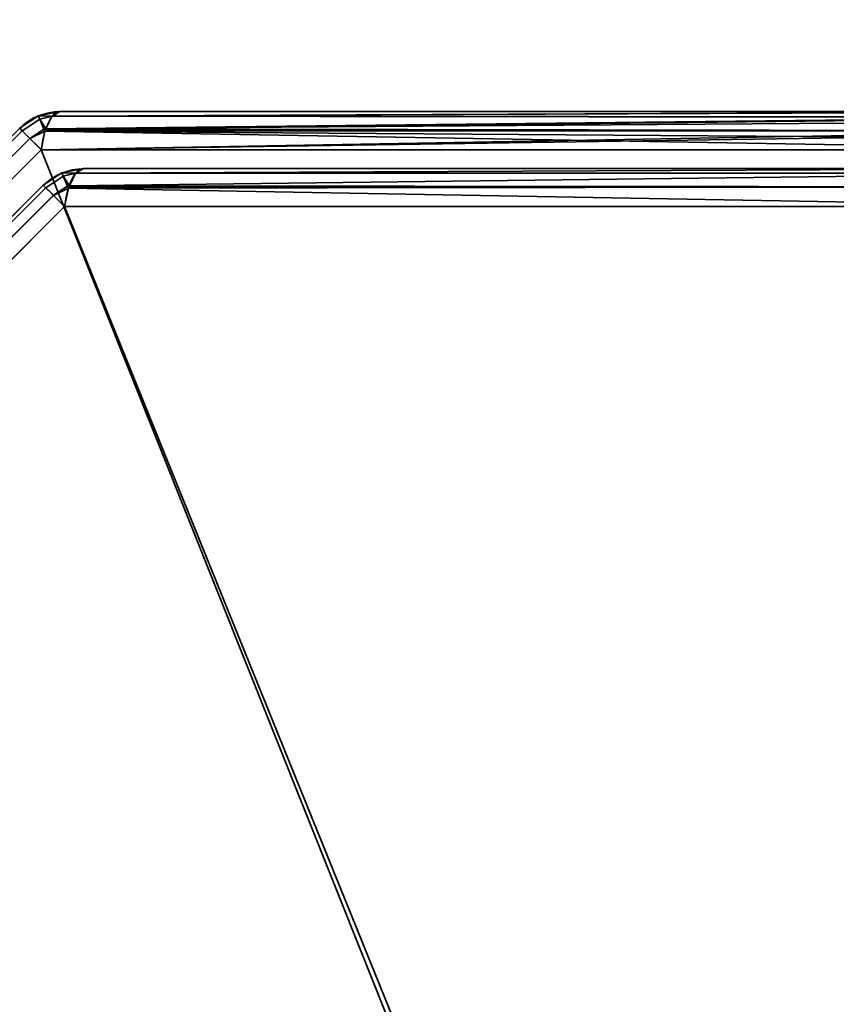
# Model space of a CAD drawing. Header units: millimetres. Extents: x -493 to 6693, y -115 to 145.
# Tile 30 of 256: x -329 to -319, y -9 to 3. Entities that reach past the tile are written whole.
import ezdxf

# ---------------------------------------------------------------- set-up
doc = ezdxf.new("R2010")
doc.units = ezdxf.units.MM
doc.layers.add('151', color=7, linetype='Continuous', true_color=0xffffff)

# ---------------------------------------------------------------- blocks, each defined once
blk = doc.blocks.new('UG_SURFACE_001')
at = {"layer": '151', "color": 252, "linetype": 'Continuous', "lineweight": 35}
for points in [[(492.5, -15, 2200.25), (492.5, 135, 2200.25), (-492.5, 135, 2200.25), (-492.5, -15, 2200.25)], [(-342.5, -15, 2050.25), (-342.5, 135, 2050.25), (342.5, 135, 2050.25), (342.5, -15, 2050.25)]]:
    blk.add_3dface(points, dxfattribs=at)
blk = doc.blocks.new('UG_SURFACE_082')
at = {"layer": '151', "color": 252, "linetype": 'Continuous', "lineweight": 35}
for points in [[(-329.168, 1.587, 1157.739), (-329.395, 1.436, 1157.739), (-329.363, 1.404, 1157.986), (-329.149, 1.546, 1157.987)], [(-329.168, 1.587, 1157.739), (-329.168, 1.587, 1010.761), (-329.395, 1.436, 1010.761), (-329.395, 1.436, 1157.739)], [(-329.363, 1.404, 1010.514), (-329.395, 1.436, 1010.761), (-329.168, 1.587, 1010.761), (-329.149, 1.546, 1010.513)], [(-329.149, 1.546, 1157.987), (-329.166, 1.588, 1157.739), (-329.168, 1.587, 1157.739)], [(-329.166, 1.588, 1010.761), (-329.168, 1.587, 1010.761), (-329.168, 1.587, 1157.739), (-329.166, 1.588, 1157.739)], [(-329.168, 1.587, 1010.761), (-329.166, 1.588, 1010.761), (-329.149, 1.546, 1010.513)], [(-328.993, 1.586, 1157.987), (-328.9, 1.641, 1157.739), (-329.166, 1.588, 1157.739)], [(-329.166, 1.588, 1157.739), (-328.9, 1.641, 1157.739), (-328.9, 1.641, 1010.761), (-329.166, 1.588, 1010.761)], [(-329.166, 1.588, 1010.761), (-328.9, 1.641, 1010.761), (-328.993, 1.586, 1010.513)], [(-329.166, 1.588, 1157.739), (-329.149, 1.546, 1157.987), (-328.993, 1.586, 1157.987)], [(-328.993, 1.586, 1010.513), (-329.149, 1.546, 1010.513), (-329.166, 1.588, 1010.761)], [(-328.998, 1.583, 1158.001), (-328.993, 1.586, 1157.987), (-329.149, 1.546, 1157.987)], [(-329.149, 1.546, 1010.513), (-328.993, 1.586, 1010.513), (-328.998, 1.583, 1010.499)], [(-329.074, 1.43, 1158.202), (-328.998, 1.583, 1158.001), (-329.149, 1.546, 1157.987)], [(-329.149, 1.546, 1010.513), (-328.998, 1.583, 1010.499), (-329.074, 1.43, 1010.298)], [(-329.08, 1.418, 1010.281), (-329.074, 1.43, 1010.298), (-315.802, 1.576, 1005.54)], [(-315.802, 1.576, 1005.54), (-315.79, 1.568, 1005.499), (-329.08, 1.418, 1010.281)], [(-315.804, 1.567, 1162.955), (-328.998, 1.583, 1158.001), (-329.074, 1.43, 1158.202)], [(-329.074, 1.43, 1010.298), (-328.998, 1.583, 1010.499), (-315.802, 1.576, 1005.54)], [(-328.998, 1.583, 1010.499), (-328.993, 1.586, 1010.513), (-315.9, 1.641, 1005.873)], [(-315.9, 1.641, 1005.873), (-315.802, 1.576, 1005.54), (-328.998, 1.583, 1010.499)], [(-328.993, 1.586, 1157.987), (-328.998, 1.583, 1158.001), (-315.804, 1.567, 1162.955)], [(-328.993, 1.586, 1157.987), (-315.869, 1.636, 1162.732), (-315.9, 1.641, 1162.627)], [(-315.9, 1.641, 1162.627), (-328.9, 1.641, 1157.739), (-328.993, 1.586, 1157.987)], [(-328.993, 1.586, 1010.513), (-328.9, 1.641, 1010.761), (-315.9, 1.641, 1005.873)], [(-328.993, 1.586, 1157.987), (-315.804, 1.567, 1162.955), (-315.869, 1.636, 1162.732)], [(-315.9, 1.641, 1162.627), (-315.9, 1.641, 1005.873), (-328.9, 1.641, 1010.761), (-328.9, 1.641, 1157.739)], [(-329.099, 1.425, 1158.204), (-329.149, 1.546, 1157.987), (-329.363, 1.404, 1157.987), (-329.271, 1.312, 1158.201)], [(-329.363, 1.404, 1157.986), (-329.363, 1.404, 1157.987), (-329.149, 1.546, 1157.987)], [(-329.149, 1.546, 1010.513), (-329.363, 1.404, 1010.513), (-329.363, 1.404, 1010.514)], [(-329.271, 1.312, 1010.299), (-329.363, 1.404, 1010.513), (-329.149, 1.546, 1010.513), (-329.099, 1.425, 1010.296)], [(-329.149, 1.546, 1157.987), (-329.099, 1.425, 1158.204), (-329.074, 1.43, 1158.202)], [(-329.074, 1.43, 1010.298), (-329.099, 1.425, 1010.296), (-329.149, 1.546, 1010.513)], [(-315.79, 1.568, 1005.499), (-315.722, 1.41, 1005.266), (-329.08, 1.418, 1010.281)], [(-329.074, 1.43, 1158.202), (-315.764, 1.525, 1163.09), (-315.804, 1.567, 1162.955)], [(-329.074, 1.43, 1158.202), (-315.724, 1.406, 1163.228), (-315.764, 1.525, 1163.09)], [(-339.404, -8.637, 1157.986), (-329.363, 1.404, 1157.986), (-329.395, 1.436, 1157.739), (-339.436, -8.605, 1157.739)], [(-329.363, 1.404, 1010.514), (-339.404, -8.637, 1010.514), (-339.436, -8.605, 1010.761), (-329.395, 1.436, 1010.761)], [(-329.363, 1.404, 1157.987), (-329.363, 1.404, 1157.986), (-339.404, -8.637, 1157.986), (-339.404, -8.637, 1157.987)], [(-339.404, -8.637, 1157.987), (-339.312, -8.729, 1158.201), (-329.271, 1.312, 1158.201), (-329.363, 1.404, 1157.987)], [(-329.363, 1.404, 1010.513), (-329.271, 1.312, 1010.299), (-339.312, -8.729, 1010.299), (-339.404, -8.637, 1010.513)], [(-339.404, -8.637, 1010.513), (-339.404, -8.637, 1010.514), (-329.363, 1.404, 1010.514), (-329.363, 1.404, 1010.513)], [(-329.271, 1.312, 1158.201), (-329.27, 1.311, 1158.204), (-329.099, 1.425, 1158.204)], [(-329.099, 1.425, 1010.296), (-329.27, 1.311, 1010.296), (-329.271, 1.312, 1010.299)], [(-329.084, 1.4, 1158.229), (-329.099, 1.425, 1158.204), (-329.27, 1.311, 1158.204)], [(-329.27, 1.311, 1010.296), (-329.099, 1.425, 1010.296), (-329.084, 1.4, 1010.271)], [(-329.27, 1.311, 1158.204), (-329.132, 1.173, 1158.357), (-329.084, 1.4, 1158.229)], [(-329.084, 1.4, 1010.271), (-329.132, 1.173, 1010.143), (-329.27, 1.311, 1010.296)], [(-329.132, 1.173, 1010.143), (-329.084, 1.4, 1010.271), (-315.722, 1.41, 1005.266)], [(-315.722, 1.41, 1005.266), (-315.706, 1.373, 1005.212), (-329.132, 1.173, 1010.143)], [(-329.084, 1.4, 1158.229), (-329.132, 1.173, 1158.357), (-315.668, 1.173, 1163.419)], [(-315.706, 1.373, 1005.212), (-315.668, 1.173, 1005.08), (-329.132, 1.173, 1010.143)], [(-329.08, 1.418, 1158.219), (-329.074, 1.43, 1158.202), (-329.099, 1.425, 1158.204)], [(-329.099, 1.425, 1010.296), (-329.074, 1.43, 1010.298), (-329.08, 1.418, 1010.281)], [(-329.099, 1.425, 1158.204), (-329.084, 1.4, 1158.229), (-329.08, 1.418, 1158.219)], [(-329.08, 1.418, 1010.281), (-329.084, 1.4, 1010.271), (-329.099, 1.425, 1010.296)], [(-315.724, 1.406, 1163.228), (-329.08, 1.418, 1158.219), (-329.084, 1.4, 1158.229)], [(-329.084, 1.4, 1010.271), (-329.08, 1.418, 1010.281), (-315.722, 1.41, 1005.266)], [(-329.084, 1.4, 1158.229), (-315.69, 1.307, 1163.343), (-315.724, 1.406, 1163.228)], [(-329.084, 1.4, 1158.229), (-315.668, 1.173, 1163.419), (-315.69, 1.307, 1163.343)], [(-329.074, 1.43, 1158.202), (-329.08, 1.418, 1158.219), (-315.724, 1.406, 1163.228)], [(-329.27, 1.311, 1158.204), (-329.271, 1.312, 1158.201), (-339.312, -8.729, 1158.201), (-339.311, -8.73, 1158.204)], [(-339.311, -8.73, 1010.296), (-339.312, -8.729, 1010.299), (-329.271, 1.312, 1010.299), (-329.27, 1.311, 1010.296)], [(-339.311, -8.73, 1158.204), (-339.173, -8.868, 1158.357), (-329.132, 1.173, 1158.357), (-329.27, 1.311, 1158.204)], [(-329.27, 1.311, 1010.296), (-329.132, 1.173, 1010.143), (-339.173, -8.868, 1010.143), (-339.311, -8.73, 1010.296)], [(-329.132, 1.173, 1158.357), (-339.173, -8.868, 1158.357), (-339.173, -22.332, 1163.419), (-319.748, -22.332, 1170.723)], [(-339.173, -8.868, 1010.143), (-329.132, 1.173, 1010.143), (-315.668, 1.173, 1005.08), (-315.668, -18.252, 997.777)], [(-319.748, -22.332, 1170.723), (-315.668, -18.252, 1170.723), (-315.668, 1.173, 1163.419), (-329.132, 1.173, 1158.357)], [(-328.878, 0.887, 1011.182), (-328.878, 0.887, 1157.318), (-329.105, 0.736, 1157.318), (-329.105, 0.736, 1011.182)], [(-328.878, 0.887, 1011.182), (-329.105, 0.736, 1011.182), (-329.073, 0.704, 1010.935), (-328.859, 0.846, 1010.933)], [(-329.073, 0.704, 1157.565), (-329.105, 0.736, 1157.318), (-328.878, 0.887, 1157.318), (-328.859, 0.846, 1157.567)], [(-328.876, 0.888, 1157.318), (-328.878, 0.887, 1157.318), (-328.878, 0.887, 1011.182), (-328.876, 0.888, 1011.182)], [(-328.859, 0.846, 1010.933), (-328.876, 0.888, 1011.182), (-328.878, 0.887, 1011.182)], [(-328.878, 0.887, 1157.318), (-328.876, 0.888, 1157.318), (-328.859, 0.846, 1157.567)], [(-328.876, 0.888, 1011.182), (-328.61, 0.941, 1011.182), (-328.61, 0.941, 1157.318), (-328.876, 0.888, 1157.318)], [(-328.703, 0.886, 1010.934), (-328.61, 0.941, 1011.182), (-328.876, 0.888, 1011.182)], [(-328.876, 0.888, 1157.318), (-328.61, 0.941, 1157.318), (-328.703, 0.886, 1157.566)], [(-328.876, 0.888, 1011.182), (-328.859, 0.846, 1010.933), (-328.703, 0.886, 1010.934)], [(-328.703, 0.886, 1157.566), (-328.859, 0.846, 1157.567), (-328.876, 0.888, 1157.318)], [(-328.709, 0.883, 1010.92), (-328.703, 0.886, 1010.934), (-328.859, 0.846, 1010.933)], [(-328.859, 0.846, 1157.567), (-328.703, 0.886, 1157.566), (-328.709, 0.883, 1157.58)], [(-328.784, 0.73, 1010.718), (-328.709, 0.883, 1010.92), (-328.859, 0.846, 1010.933)], [(-328.859, 0.846, 1157.567), (-328.709, 0.883, 1157.58), (-328.784, 0.73, 1157.781)], [(-315.998, 0.883, 1162.359), (-316.08, 0.718, 1162.577), (-328.791, 0.718, 1157.798), (-328.784, 0.73, 1157.781)], [(-328.784, 0.73, 1157.781), (-328.709, 0.883, 1157.58), (-315.998, 0.883, 1162.359)], [(-316.08, 0.718, 1005.923), (-315.998, 0.883, 1006.141), (-328.709, 0.883, 1010.92), (-328.784, 0.73, 1010.718)], [(-315.9, 0.941, 1162.097), (-315.998, 0.883, 1162.359), (-328.709, 0.883, 1157.58), (-328.703, 0.886, 1157.566)], [(-328.703, 0.886, 1010.934), (-328.709, 0.883, 1010.92), (-315.998, 0.883, 1006.141)], [(-328.703, 0.886, 1157.566), (-328.61, 0.941, 1157.318), (-315.9, 0.941, 1162.097)], [(-315.998, 0.883, 1006.141), (-315.9, 0.941, 1006.403), (-328.61, 0.941, 1011.182), (-328.703, 0.886, 1010.934)], [(-315.9, 0.941, 1162.097), (-328.61, 0.941, 1157.318), (-328.61, 0.941, 1011.182), (-315.9, 0.941, 1006.403)], [(-338.704, -8.927, 1010.935), (-329.073, 0.704, 1010.935), (-329.105, 0.736, 1011.182), (-338.736, -8.895, 1011.182)], [(-329.105, 0.736, 1157.318), (-338.736, -8.895, 1157.318), (-338.736, -8.895, 1011.182), (-329.105, 0.736, 1011.182)], [(-329.073, 0.704, 1157.565), (-338.704, -8.927, 1157.565), (-338.736, -8.895, 1157.318), (-329.105, 0.736, 1157.318)], [(-328.809, 0.725, 1010.717), (-328.859, 0.846, 1010.933), (-329.073, 0.704, 1010.933), (-328.981, 0.612, 1010.72)], [(-329.073, 0.704, 1010.935), (-329.073, 0.704, 1010.933), (-328.859, 0.846, 1010.933)], [(-328.859, 0.846, 1157.567), (-329.073, 0.704, 1157.567), (-329.073, 0.704, 1157.565)], [(-328.981, 0.612, 1157.78), (-329.073, 0.704, 1157.567), (-328.859, 0.846, 1157.567), (-328.809, 0.725, 1157.783)], [(-328.859, 0.846, 1010.933), (-328.809, 0.725, 1010.717), (-328.784, 0.73, 1010.718)], [(-328.784, 0.73, 1157.781), (-328.809, 0.725, 1157.783), (-328.859, 0.846, 1157.567)], [(-328.791, 0.718, 1010.702), (-328.784, 0.73, 1010.718), (-328.809, 0.725, 1010.717)], [(-328.809, 0.725, 1157.783), (-328.784, 0.73, 1157.781), (-328.791, 0.718, 1157.798)], [(-328.784, 0.73, 1010.718), (-328.791, 0.718, 1010.702), (-316.08, 0.718, 1005.923)], [(-329.073, 0.704, 1010.933), (-329.073, 0.704, 1010.935), (-338.704, -8.927, 1010.935), (-338.704, -8.927, 1010.933)], [(-338.704, -8.927, 1010.933), (-338.612, -9.019, 1010.72), (-328.981, 0.612, 1010.72), (-329.073, 0.704, 1010.933)], [(-329.073, 0.704, 1157.567), (-328.981, 0.612, 1157.78), (-338.612, -9.019, 1157.78), (-338.704, -8.927, 1157.567)], [(-338.704, -8.927, 1157.567), (-338.704, -8.927, 1157.565), (-329.073, 0.704, 1157.565), (-329.073, 0.704, 1157.567)], [(-328.98, 0.611, 1010.717), (-328.981, 0.612, 1010.72), (-338.612, -9.019, 1010.72), (-338.611, -9.02, 1010.717)], [(-338.611, -9.02, 1157.783), (-338.612, -9.019, 1157.78), (-328.981, 0.612, 1157.78), (-328.98, 0.611, 1157.783)], [(-338.611, -9.02, 1010.717), (-338.473, -9.157, 1010.564), (-328.843, 0.473, 1010.564), (-328.98, 0.611, 1010.717)], [(-328.98, 0.611, 1157.783), (-328.843, 0.473, 1157.936), (-338.473, -9.157, 1157.936), (-338.611, -9.02, 1157.783)], [(-328.981, 0.612, 1010.72), (-328.98, 0.611, 1010.717), (-328.809, 0.725, 1010.717)], [(-328.809, 0.725, 1157.783), (-328.98, 0.611, 1157.783), (-328.981, 0.612, 1157.78)], [(-328.794, 0.7, 1010.692), (-328.809, 0.725, 1010.717), (-328.98, 0.611, 1010.717)], [(-328.98, 0.611, 1157.783), (-328.809, 0.725, 1157.783), (-328.794, 0.7, 1157.808)], [(-328.98, 0.611, 1010.717), (-328.843, 0.473, 1010.564), (-328.794, 0.7, 1010.692)], [(-328.794, 0.7, 1157.808), (-328.843, 0.473, 1157.936), (-328.98, 0.611, 1157.783)], [(-316.08, 0.718, 1162.577), (-316.132, 0.473, 1162.715), (-328.843, 0.473, 1157.936), (-328.794, 0.7, 1157.808)], [(-328.794, 0.7, 1010.692), (-328.843, 0.473, 1010.564), (-316.132, 0.473, 1005.785)], [(-328.809, 0.725, 1010.717), (-328.794, 0.7, 1010.692), (-328.791, 0.718, 1010.702)], [(-328.791, 0.718, 1157.798), (-328.794, 0.7, 1157.808), (-328.809, 0.725, 1157.783)], [(-328.794, 0.7, 1157.808), (-328.791, 0.718, 1157.798), (-316.08, 0.718, 1162.577)], [(-316.132, 0.473, 1005.785), (-316.08, 0.718, 1005.923), (-328.791, 0.718, 1010.702), (-328.794, 0.7, 1010.692)], [(-319.515, -22.565, 1170.105), (-338.473, -21.868, 1162.715), (-338.473, -9.157, 1157.936), (-328.843, 0.473, 1157.936)], [(-328.843, 0.473, 1010.564), (-338.473, -9.157, 1010.564), (-338.473, -21.868, 1005.785), (-319.515, -22.565, 998.395)], [(-328.843, 0.473, 1157.936), (-316.132, 0.473, 1162.715), (-315.435, -18.485, 1170.105), (-319.515, -22.565, 1170.105)], [(-319.515, -22.565, 998.395), (-315.435, -18.485, 998.395), (-316.132, 0.473, 1005.785), (-328.843, 0.473, 1010.564)], [(-315.668, -18.252, 997.777), (-319.748, -22.332, 997.777), (-339.173, -22.332, 1005.08), (-339.173, -8.868, 1010.143)]]:
    blk.add_3dface(points, dxfattribs=at)
blk = doc.blocks.new('UG_SURFACE_083')
at = {"layer": '151', "color": 252, "linetype": 'Continuous', "lineweight": 35}
for points in [[(-329.168, 1.587, 1157.739), (-329.395, 1.436, 1157.739), (-329.363, 1.404, 1157.986), (-329.149, 1.546, 1157.987)], [(-329.168, 1.587, 1157.739), (-329.168, 1.587, 1010.761), (-329.395, 1.436, 1010.761), (-329.395, 1.436, 1157.739)], [(-329.363, 1.404, 1010.514), (-329.395, 1.436, 1010.761), (-329.168, 1.587, 1010.761), (-329.149, 1.546, 1010.513)], [(-329.149, 1.546, 1157.987), (-329.166, 1.588, 1157.739), (-329.168, 1.587, 1157.739)], [(-329.166, 1.588, 1010.761), (-329.168, 1.587, 1010.761), (-329.168, 1.587, 1157.739), (-329.166, 1.588, 1157.739)], [(-329.168, 1.587, 1010.761), (-329.166, 1.588, 1010.761), (-329.149, 1.546, 1010.513)], [(-328.993, 1.586, 1157.987), (-328.9, 1.641, 1157.739), (-329.166, 1.588, 1157.739)], [(-329.166, 1.588, 1157.739), (-328.9, 1.641, 1157.739), (-328.9, 1.641, 1010.761), (-329.166, 1.588, 1010.761)], [(-329.166, 1.588, 1010.761), (-328.9, 1.641, 1010.761), (-328.993, 1.586, 1010.513)], [(-329.166, 1.588, 1157.739), (-329.149, 1.546, 1157.987), (-328.993, 1.586, 1157.987)], [(-328.993, 1.586, 1010.513), (-329.149, 1.546, 1010.513), (-329.166, 1.588, 1010.761)], [(-328.998, 1.583, 1158.001), (-328.993, 1.586, 1157.987), (-329.149, 1.546, 1157.987)], [(-329.149, 1.546, 1010.513), (-328.993, 1.586, 1010.513), (-328.998, 1.583, 1010.499)], [(-329.074, 1.43, 1158.202), (-328.998, 1.583, 1158.001), (-329.149, 1.546, 1157.987)], [(-329.149, 1.546, 1010.513), (-328.998, 1.583, 1010.499), (-329.074, 1.43, 1010.298)], [(-329.08, 1.418, 1010.281), (-329.074, 1.43, 1010.298), (-315.802, 1.576, 1005.54)], [(-315.802, 1.576, 1005.54), (-315.79, 1.568, 1005.499), (-329.08, 1.418, 1010.281)], [(-315.804, 1.567, 1162.955), (-328.998, 1.583, 1158.001), (-329.074, 1.43, 1158.202)], [(-329.074, 1.43, 1010.298), (-328.998, 1.583, 1010.499), (-315.802, 1.576, 1005.54)], [(-328.998, 1.583, 1010.499), (-328.993, 1.586, 1010.513), (-315.9, 1.641, 1005.873)], [(-315.9, 1.641, 1005.873), (-315.802, 1.576, 1005.54), (-328.998, 1.583, 1010.499)], [(-328.993, 1.586, 1157.987), (-328.998, 1.583, 1158.001), (-315.804, 1.567, 1162.955)], [(-328.993, 1.586, 1157.987), (-315.869, 1.636, 1162.732), (-315.9, 1.641, 1162.627)], [(-315.9, 1.641, 1162.627), (-328.9, 1.641, 1157.739), (-328.993, 1.586, 1157.987)], [(-328.993, 1.586, 1010.513), (-328.9, 1.641, 1010.761), (-315.9, 1.641, 1005.873)], [(-328.993, 1.586, 1157.987), (-315.804, 1.567, 1162.955), (-315.869, 1.636, 1162.732)], [(-315.9, 1.641, 1162.627), (-315.9, 1.641, 1005.873), (-328.9, 1.641, 1010.761), (-328.9, 1.641, 1157.739)], [(-329.099, 1.425, 1158.204), (-329.149, 1.546, 1157.987), (-329.363, 1.404, 1157.987), (-329.271, 1.312, 1158.201)], [(-329.363, 1.404, 1157.986), (-329.363, 1.404, 1157.987), (-329.149, 1.546, 1157.987)], [(-329.149, 1.546, 1010.513), (-329.363, 1.404, 1010.513), (-329.363, 1.404, 1010.514)], [(-329.271, 1.312, 1010.299), (-329.363, 1.404, 1010.513), (-329.149, 1.546, 1010.513), (-329.099, 1.425, 1010.296)], [(-329.149, 1.546, 1157.987), (-329.099, 1.425, 1158.204), (-329.074, 1.43, 1158.202)], [(-329.074, 1.43, 1010.298), (-329.099, 1.425, 1010.296), (-329.149, 1.546, 1010.513)], [(-315.79, 1.568, 1005.499), (-315.722, 1.41, 1005.266), (-329.08, 1.418, 1010.281)], [(-329.074, 1.43, 1158.202), (-315.764, 1.525, 1163.09), (-315.804, 1.567, 1162.955)], [(-329.074, 1.43, 1158.202), (-315.724, 1.406, 1163.228), (-315.764, 1.525, 1163.09)], [(-339.404, -8.637, 1157.986), (-329.363, 1.404, 1157.986), (-329.395, 1.436, 1157.739), (-339.436, -8.605, 1157.739)], [(-329.363, 1.404, 1010.514), (-339.404, -8.637, 1010.514), (-339.436, -8.605, 1010.761), (-329.395, 1.436, 1010.761)], [(-329.363, 1.404, 1157.987), (-329.363, 1.404, 1157.986), (-339.404, -8.637, 1157.986), (-339.404, -8.637, 1157.987)], [(-339.404, -8.637, 1157.987), (-339.312, -8.729, 1158.201), (-329.271, 1.312, 1158.201), (-329.363, 1.404, 1157.987)], [(-329.363, 1.404, 1010.513), (-329.271, 1.312, 1010.299), (-339.312, -8.729, 1010.299), (-339.404, -8.637, 1010.513)], [(-339.404, -8.637, 1010.513), (-339.404, -8.637, 1010.514), (-329.363, 1.404, 1010.514), (-329.363, 1.404, 1010.513)], [(-329.271, 1.312, 1158.201), (-329.27, 1.311, 1158.204), (-329.099, 1.425, 1158.204)], [(-329.099, 1.425, 1010.296), (-329.27, 1.311, 1010.296), (-329.271, 1.312, 1010.299)], [(-329.084, 1.4, 1158.229), (-329.099, 1.425, 1158.204), (-329.27, 1.311, 1158.204)], [(-329.27, 1.311, 1010.296), (-329.099, 1.425, 1010.296), (-329.084, 1.4, 1010.271)], [(-329.27, 1.311, 1158.204), (-329.132, 1.173, 1158.357), (-329.084, 1.4, 1158.229)], [(-329.084, 1.4, 1010.271), (-329.132, 1.173, 1010.143), (-329.27, 1.311, 1010.296)], [(-329.132, 1.173, 1010.143), (-329.084, 1.4, 1010.271), (-315.722, 1.41, 1005.266)], [(-315.722, 1.41, 1005.266), (-315.706, 1.373, 1005.212), (-329.132, 1.173, 1010.143)], [(-329.084, 1.4, 1158.229), (-329.132, 1.173, 1158.357), (-315.668, 1.173, 1163.419)], [(-315.706, 1.373, 1005.212), (-315.668, 1.173, 1005.08), (-329.132, 1.173, 1010.143)], [(-329.08, 1.418, 1158.219), (-329.074, 1.43, 1158.202), (-329.099, 1.425, 1158.204)], [(-329.099, 1.425, 1010.296), (-329.074, 1.43, 1010.298), (-329.08, 1.418, 1010.281)], [(-329.099, 1.425, 1158.204), (-329.084, 1.4, 1158.229), (-329.08, 1.418, 1158.219)], [(-329.08, 1.418, 1010.281), (-329.084, 1.4, 1010.271), (-329.099, 1.425, 1010.296)], [(-315.724, 1.406, 1163.228), (-329.08, 1.418, 1158.219), (-329.084, 1.4, 1158.229)], [(-329.084, 1.4, 1010.271), (-329.08, 1.418, 1010.281), (-315.722, 1.41, 1005.266)], [(-329.084, 1.4, 1158.229), (-315.69, 1.307, 1163.343), (-315.724, 1.406, 1163.228)], [(-329.084, 1.4, 1158.229), (-315.668, 1.173, 1163.419), (-315.69, 1.307, 1163.343)], [(-329.074, 1.43, 1158.202), (-329.08, 1.418, 1158.219), (-315.724, 1.406, 1163.228)], [(-329.27, 1.311, 1158.204), (-329.271, 1.312, 1158.201), (-339.312, -8.729, 1158.201), (-339.311, -8.73, 1158.204)], [(-339.311, -8.73, 1010.296), (-339.312, -8.729, 1010.299), (-329.271, 1.312, 1010.299), (-329.27, 1.311, 1010.296)], [(-339.311, -8.73, 1158.204), (-339.173, -8.868, 1158.357), (-329.132, 1.173, 1158.357), (-329.27, 1.311, 1158.204)], [(-329.27, 1.311, 1010.296), (-329.132, 1.173, 1010.143), (-339.173, -8.868, 1010.143), (-339.311, -8.73, 1010.296)], [(-329.132, 1.173, 1158.357), (-339.173, -8.868, 1158.357), (-339.173, -22.332, 1163.419), (-319.748, -22.332, 1170.723)], [(-339.173, -8.868, 1010.143), (-329.132, 1.173, 1010.143), (-315.668, 1.173, 1005.08), (-315.668, -18.252, 997.777)], [(-319.748, -22.332, 1170.723), (-315.668, -18.252, 1170.723), (-315.668, 1.173, 1163.419), (-329.132, 1.173, 1158.357)], [(-328.878, 0.887, 1011.182), (-328.878, 0.887, 1157.318), (-329.105, 0.736, 1157.318), (-329.105, 0.736, 1011.182)], [(-328.859, 0.846, 1010.933), (-328.878, 0.887, 1011.182), (-329.105, 0.736, 1011.182), (-329.073, 0.704, 1010.935)], [(-329.073, 0.704, 1157.565), (-329.105, 0.736, 1157.318), (-328.878, 0.887, 1157.318), (-328.859, 0.846, 1157.567)], [(-328.876, 0.888, 1157.318), (-328.878, 0.887, 1157.318), (-328.878, 0.887, 1011.182), (-328.876, 0.888, 1011.182)], [(-328.859, 0.846, 1010.933), (-328.876, 0.888, 1011.182), (-328.878, 0.887, 1011.182)], [(-328.878, 0.887, 1157.318), (-328.876, 0.888, 1157.318), (-328.859, 0.846, 1157.567)], [(-328.876, 0.888, 1011.182), (-328.61, 0.941, 1011.182), (-328.61, 0.941, 1157.318), (-328.876, 0.888, 1157.318)], [(-328.703, 0.886, 1010.934), (-328.61, 0.941, 1011.182), (-328.876, 0.888, 1011.182)], [(-328.876, 0.888, 1157.318), (-328.61, 0.941, 1157.318), (-328.703, 0.886, 1157.566)], [(-328.876, 0.888, 1011.182), (-328.859, 0.846, 1010.933), (-328.703, 0.886, 1010.934)], [(-328.703, 0.886, 1157.566), (-328.859, 0.846, 1157.567), (-328.876, 0.888, 1157.318)], [(-328.709, 0.883, 1010.92), (-328.703, 0.886, 1010.934), (-328.859, 0.846, 1010.933)], [(-328.859, 0.846, 1157.567), (-328.703, 0.886, 1157.566), (-328.709, 0.883, 1157.58)], [(-328.784, 0.73, 1010.718), (-328.709, 0.883, 1010.92), (-328.859, 0.846, 1010.933)], [(-328.859, 0.846, 1157.567), (-328.709, 0.883, 1157.58), (-328.784, 0.73, 1157.781)], [(-315.998, 0.883, 1162.359), (-316.08, 0.718, 1162.577), (-328.791, 0.718, 1157.798), (-328.784, 0.73, 1157.781)], [(-328.784, 0.73, 1157.781), (-328.709, 0.883, 1157.58), (-315.998, 0.883, 1162.359)], [(-316.08, 0.718, 1005.923), (-315.998, 0.883, 1006.141), (-328.709, 0.883, 1010.92), (-328.784, 0.73, 1010.718)], [(-315.9, 0.941, 1162.097), (-315.998, 0.883, 1162.359), (-328.709, 0.883, 1157.58), (-328.703, 0.886, 1157.566)], [(-328.703, 0.886, 1010.934), (-328.709, 0.883, 1010.92), (-315.998, 0.883, 1006.141)], [(-328.703, 0.886, 1157.566), (-328.61, 0.941, 1157.318), (-315.9, 0.941, 1162.097)], [(-315.998, 0.883, 1006.141), (-315.9, 0.941, 1006.403), (-328.61, 0.941, 1011.182), (-328.703, 0.886, 1010.934)], [(-315.9, 0.941, 1162.097), (-328.61, 0.941, 1157.318), (-328.61, 0.941, 1011.182), (-315.9, 0.941, 1006.403)], [(-338.704, -8.927, 1010.935), (-329.073, 0.704, 1010.935), (-329.105, 0.736, 1011.182), (-338.736, -8.895, 1011.182)], [(-329.105, 0.736, 1157.318), (-338.736, -8.895, 1157.318), (-338.736, -8.895, 1011.182), (-329.105, 0.736, 1011.182)], [(-329.073, 0.704, 1157.565), (-338.704, -8.927, 1157.565), (-338.736, -8.895, 1157.318), (-329.105, 0.736, 1157.318)], [(-328.809, 0.725, 1010.717), (-328.859, 0.846, 1010.933), (-329.073, 0.704, 1010.933), (-328.981, 0.612, 1010.72)], [(-329.073, 0.704, 1010.935), (-329.073, 0.704, 1010.933), (-328.859, 0.846, 1010.933)], [(-328.859, 0.846, 1157.567), (-329.073, 0.704, 1157.567), (-329.073, 0.704, 1157.565)], [(-328.981, 0.612, 1157.78), (-329.073, 0.704, 1157.567), (-328.859, 0.846, 1157.567), (-328.809, 0.725, 1157.783)], [(-328.859, 0.846, 1010.933), (-328.809, 0.725, 1010.717), (-328.784, 0.73, 1010.718)], [(-328.784, 0.73, 1157.781), (-328.809, 0.725, 1157.783), (-328.859, 0.846, 1157.567)], [(-328.791, 0.718, 1010.702), (-328.784, 0.73, 1010.718), (-328.809, 0.725, 1010.717)], [(-328.809, 0.725, 1157.783), (-328.784, 0.73, 1157.781), (-328.791, 0.718, 1157.798)], [(-328.784, 0.73, 1010.718), (-328.791, 0.718, 1010.702), (-316.08, 0.718, 1005.923)], [(-329.073, 0.704, 1010.933), (-329.073, 0.704, 1010.935), (-338.704, -8.927, 1010.935), (-338.704, -8.927, 1010.933)], [(-338.704, -8.927, 1010.933), (-338.612, -9.019, 1010.72), (-328.981, 0.612, 1010.72), (-329.073, 0.704, 1010.933)], [(-329.073, 0.704, 1157.567), (-328.981, 0.612, 1157.78), (-338.612, -9.019, 1157.78), (-338.704, -8.927, 1157.567)], [(-338.704, -8.927, 1157.567), (-338.704, -8.927, 1157.565), (-329.073, 0.704, 1157.565), (-329.073, 0.704, 1157.567)], [(-328.98, 0.611, 1010.717), (-328.981, 0.612, 1010.72), (-338.612, -9.019, 1010.72), (-338.611, -9.02, 1010.717)], [(-338.611, -9.02, 1157.783), (-338.612, -9.019, 1157.78), (-328.981, 0.612, 1157.78), (-328.98, 0.611, 1157.783)], [(-338.611, -9.02, 1010.717), (-338.473, -9.157, 1010.564), (-328.843, 0.473, 1010.564), (-328.98, 0.611, 1010.717)], [(-328.98, 0.611, 1157.783), (-328.843, 0.473, 1157.936), (-338.473, -9.157, 1157.936), (-338.611, -9.02, 1157.783)], [(-328.981, 0.612, 1010.72), (-328.98, 0.611, 1010.717), (-328.809, 0.725, 1010.717)], [(-328.809, 0.725, 1157.783), (-328.98, 0.611, 1157.783), (-328.981, 0.612, 1157.78)], [(-328.794, 0.7, 1010.692), (-328.809, 0.725, 1010.717), (-328.98, 0.611, 1010.717)], [(-328.98, 0.611, 1157.783), (-328.809, 0.725, 1157.783), (-328.794, 0.7, 1157.808)], [(-328.98, 0.611, 1010.717), (-328.843, 0.473, 1010.564), (-328.794, 0.7, 1010.692)], [(-328.794, 0.7, 1157.808), (-328.843, 0.473, 1157.936), (-328.98, 0.611, 1157.783)], [(-316.08, 0.718, 1162.577), (-316.132, 0.473, 1162.715), (-328.843, 0.473, 1157.936), (-328.794, 0.7, 1157.808)], [(-328.794, 0.7, 1010.692), (-328.843, 0.473, 1010.564), (-316.132, 0.473, 1005.785)], [(-328.809, 0.725, 1010.717), (-328.794, 0.7, 1010.692), (-328.791, 0.718, 1010.702)], [(-328.791, 0.718, 1157.798), (-328.794, 0.7, 1157.808), (-328.809, 0.725, 1157.783)], [(-328.794, 0.7, 1157.808), (-328.791, 0.718, 1157.798), (-316.08, 0.718, 1162.577)], [(-316.132, 0.473, 1005.785), (-316.08, 0.718, 1005.923), (-328.791, 0.718, 1010.702), (-328.794, 0.7, 1010.692)], [(-319.515, -22.565, 1170.105), (-338.473, -21.868, 1162.715), (-338.473, -9.157, 1157.936), (-328.843, 0.473, 1157.936)], [(-328.843, 0.473, 1010.564), (-338.473, -9.157, 1010.564), (-338.473, -21.868, 1005.785), (-319.515, -22.565, 998.395)], [(-328.843, 0.473, 1157.936), (-316.132, 0.473, 1162.715), (-315.435, -18.485, 1170.105), (-319.515, -22.565, 1170.105)], [(-319.515, -22.565, 998.395), (-315.435, -18.485, 998.395), (-316.132, 0.473, 1005.785), (-328.843, 0.473, 1010.564)], [(-315.668, -18.252, 997.777), (-319.748, -22.332, 997.777), (-339.173, -22.332, 1005.08), (-339.173, -8.868, 1010.143)]]:
    blk.add_3dface(points, dxfattribs=at)
blk = doc.blocks.new('UG_SURFACE_084')
at = {"layer": '151', "color": 252, "linetype": 'Continuous', "lineweight": 35}
for points in [[(-329.168, 1.587, 1157.739), (-329.395, 1.436, 1157.739), (-329.363, 1.404, 1157.986), (-329.149, 1.546, 1157.987)], [(-329.168, 1.587, 1157.739), (-329.168, 1.587, 1010.761), (-329.395, 1.436, 1010.761), (-329.395, 1.436, 1157.739)], [(-329.363, 1.404, 1010.514), (-329.395, 1.436, 1010.761), (-329.168, 1.587, 1010.761), (-329.149, 1.546, 1010.513)], [(-329.149, 1.546, 1157.987), (-329.166, 1.588, 1157.739), (-329.168, 1.587, 1157.739)], [(-329.166, 1.588, 1010.761), (-329.168, 1.587, 1010.761), (-329.168, 1.587, 1157.739), (-329.166, 1.588, 1157.739)], [(-329.168, 1.587, 1010.761), (-329.166, 1.588, 1010.761), (-329.149, 1.546, 1010.513)], [(-328.993, 1.586, 1157.987), (-328.9, 1.641, 1157.739), (-329.166, 1.588, 1157.739)], [(-329.166, 1.588, 1157.739), (-328.9, 1.641, 1157.739), (-328.9, 1.641, 1010.761), (-329.166, 1.588, 1010.761)], [(-329.166, 1.588, 1010.761), (-328.9, 1.641, 1010.761), (-328.993, 1.586, 1010.513)], [(-329.166, 1.588, 1157.739), (-329.149, 1.546, 1157.987), (-328.993, 1.586, 1157.987)], [(-328.993, 1.586, 1010.513), (-329.149, 1.546, 1010.513), (-329.166, 1.588, 1010.761)], [(-328.998, 1.583, 1158.001), (-328.993, 1.586, 1157.987), (-329.149, 1.546, 1157.987)], [(-329.149, 1.546, 1010.513), (-328.993, 1.586, 1010.513), (-328.998, 1.583, 1010.499)], [(-329.074, 1.43, 1158.202), (-328.998, 1.583, 1158.001), (-329.149, 1.546, 1157.987)], [(-329.149, 1.546, 1010.513), (-328.998, 1.583, 1010.499), (-329.074, 1.43, 1010.298)], [(-329.08, 1.418, 1010.281), (-329.074, 1.43, 1010.298), (-315.802, 1.576, 1005.54)], [(-315.802, 1.576, 1005.54), (-315.79, 1.568, 1005.499), (-329.08, 1.418, 1010.281)], [(-315.804, 1.567, 1162.955), (-328.998, 1.583, 1158.001), (-329.074, 1.43, 1158.202)], [(-329.074, 1.43, 1010.298), (-328.998, 1.583, 1010.499), (-315.802, 1.576, 1005.54)], [(-328.998, 1.583, 1010.499), (-328.993, 1.586, 1010.513), (-315.9, 1.641, 1005.873)], [(-315.9, 1.641, 1005.873), (-315.802, 1.576, 1005.54), (-328.998, 1.583, 1010.499)], [(-328.993, 1.586, 1157.987), (-328.998, 1.583, 1158.001), (-315.804, 1.567, 1162.955)], [(-328.993, 1.586, 1157.987), (-315.869, 1.636, 1162.732), (-315.9, 1.641, 1162.627)], [(-315.9, 1.641, 1162.627), (-328.9, 1.641, 1157.739), (-328.993, 1.586, 1157.987)], [(-328.993, 1.586, 1010.513), (-328.9, 1.641, 1010.761), (-315.9, 1.641, 1005.873)], [(-328.993, 1.586, 1157.987), (-315.804, 1.567, 1162.955), (-315.869, 1.636, 1162.732)], [(-315.9, 1.641, 1162.627), (-315.9, 1.641, 1005.873), (-328.9, 1.641, 1010.761), (-328.9, 1.641, 1157.739)], [(-329.099, 1.425, 1158.204), (-329.149, 1.546, 1157.987), (-329.363, 1.404, 1157.987), (-329.271, 1.312, 1158.201)], [(-329.363, 1.404, 1157.986), (-329.363, 1.404, 1157.987), (-329.149, 1.546, 1157.987)], [(-329.149, 1.546, 1010.513), (-329.363, 1.404, 1010.513), (-329.363, 1.404, 1010.514)], [(-329.271, 1.312, 1010.299), (-329.363, 1.404, 1010.513), (-329.149, 1.546, 1010.513), (-329.099, 1.425, 1010.296)], [(-329.149, 1.546, 1157.987), (-329.099, 1.425, 1158.204), (-329.074, 1.43, 1158.202)], [(-329.074, 1.43, 1010.298), (-329.099, 1.425, 1010.296), (-329.149, 1.546, 1010.513)], [(-315.79, 1.568, 1005.499), (-315.722, 1.41, 1005.266), (-329.08, 1.418, 1010.281)], [(-329.074, 1.43, 1158.202), (-315.764, 1.525, 1163.09), (-315.804, 1.567, 1162.955)], [(-329.074, 1.43, 1158.202), (-315.724, 1.406, 1163.228), (-315.764, 1.525, 1163.09)], [(-339.404, -8.637, 1157.986), (-329.363, 1.404, 1157.986), (-329.395, 1.436, 1157.739), (-339.436, -8.605, 1157.739)], [(-329.363, 1.404, 1010.514), (-339.404, -8.637, 1010.514), (-339.436, -8.605, 1010.761), (-329.395, 1.436, 1010.761)], [(-329.363, 1.404, 1157.987), (-329.363, 1.404, 1157.986), (-339.404, -8.637, 1157.986), (-339.404, -8.637, 1157.987)], [(-339.404, -8.637, 1157.987), (-339.312, -8.729, 1158.201), (-329.271, 1.312, 1158.201), (-329.363, 1.404, 1157.987)], [(-329.363, 1.404, 1010.513), (-329.271, 1.312, 1010.299), (-339.312, -8.729, 1010.299), (-339.404, -8.637, 1010.513)], [(-339.404, -8.637, 1010.513), (-339.404, -8.637, 1010.514), (-329.363, 1.404, 1010.514), (-329.363, 1.404, 1010.513)], [(-329.271, 1.312, 1158.201), (-329.27, 1.311, 1158.204), (-329.099, 1.425, 1158.204)], [(-329.099, 1.425, 1010.296), (-329.27, 1.311, 1010.296), (-329.271, 1.312, 1010.299)], [(-329.084, 1.4, 1158.229), (-329.099, 1.425, 1158.204), (-329.27, 1.311, 1158.204)], [(-329.27, 1.311, 1010.296), (-329.099, 1.425, 1010.296), (-329.084, 1.4, 1010.271)], [(-329.27, 1.311, 1158.204), (-329.132, 1.173, 1158.357), (-329.084, 1.4, 1158.229)], [(-329.084, 1.4, 1010.271), (-329.132, 1.173, 1010.143), (-329.27, 1.311, 1010.296)], [(-329.132, 1.173, 1010.143), (-329.084, 1.4, 1010.271), (-315.722, 1.41, 1005.266)], [(-315.722, 1.41, 1005.266), (-315.706, 1.373, 1005.212), (-329.132, 1.173, 1010.143)], [(-329.084, 1.4, 1158.229), (-329.132, 1.173, 1158.357), (-315.668, 1.173, 1163.419)], [(-315.706, 1.373, 1005.212), (-315.668, 1.173, 1005.08), (-329.132, 1.173, 1010.143)], [(-329.08, 1.418, 1158.219), (-329.074, 1.43, 1158.202), (-329.099, 1.425, 1158.204)], [(-329.099, 1.425, 1010.296), (-329.074, 1.43, 1010.298), (-329.08, 1.418, 1010.281)], [(-329.099, 1.425, 1158.204), (-329.084, 1.4, 1158.229), (-329.08, 1.418, 1158.219)], [(-329.08, 1.418, 1010.281), (-329.084, 1.4, 1010.271), (-329.099, 1.425, 1010.296)], [(-315.724, 1.406, 1163.228), (-329.08, 1.418, 1158.219), (-329.084, 1.4, 1158.229)], [(-329.084, 1.4, 1010.271), (-329.08, 1.418, 1010.281), (-315.722, 1.41, 1005.266)], [(-329.084, 1.4, 1158.229), (-315.69, 1.307, 1163.343), (-315.724, 1.406, 1163.228)], [(-329.084, 1.4, 1158.229), (-315.668, 1.173, 1163.419), (-315.69, 1.307, 1163.343)], [(-329.074, 1.43, 1158.202), (-329.08, 1.418, 1158.219), (-315.724, 1.406, 1163.228)], [(-329.27, 1.311, 1158.204), (-329.271, 1.312, 1158.201), (-339.312, -8.729, 1158.201), (-339.311, -8.73, 1158.204)], [(-339.311, -8.73, 1010.296), (-339.312, -8.729, 1010.299), (-329.271, 1.312, 1010.299), (-329.27, 1.311, 1010.296)], [(-339.311, -8.73, 1158.204), (-339.173, -8.868, 1158.357), (-329.132, 1.173, 1158.357), (-329.27, 1.311, 1158.204)], [(-329.27, 1.311, 1010.296), (-329.132, 1.173, 1010.143), (-339.173, -8.868, 1010.143), (-339.311, -8.73, 1010.296)], [(-329.132, 1.173, 1158.357), (-339.173, -8.868, 1158.357), (-339.173, -22.332, 1163.419), (-319.748, -22.332, 1170.723)], [(-339.173, -8.868, 1010.143), (-329.132, 1.173, 1010.143), (-315.668, 1.173, 1005.08), (-315.668, -18.252, 997.777)], [(-319.748, -22.332, 1170.723), (-315.668, -18.252, 1170.723), (-315.668, 1.173, 1163.419), (-329.132, 1.173, 1158.357)], [(-328.878, 0.887, 1011.182), (-328.878, 0.887, 1157.318), (-329.105, 0.736, 1157.318), (-329.105, 0.736, 1011.182)], [(-328.859, 0.846, 1010.933), (-328.878, 0.887, 1011.182), (-329.105, 0.736, 1011.182), (-329.073, 0.704, 1010.935)], [(-329.073, 0.704, 1157.565), (-329.105, 0.736, 1157.318), (-328.878, 0.887, 1157.318), (-328.859, 0.846, 1157.567)], [(-328.876, 0.888, 1157.318), (-328.878, 0.887, 1157.318), (-328.878, 0.887, 1011.182), (-328.876, 0.888, 1011.182)], [(-328.859, 0.846, 1010.933), (-328.876, 0.888, 1011.182), (-328.878, 0.887, 1011.182)], [(-328.878, 0.887, 1157.318), (-328.876, 0.888, 1157.318), (-328.859, 0.846, 1157.567)], [(-328.876, 0.888, 1011.182), (-328.61, 0.941, 1011.182), (-328.61, 0.941, 1157.318), (-328.876, 0.888, 1157.318)], [(-328.703, 0.886, 1010.934), (-328.61, 0.941, 1011.182), (-328.876, 0.888, 1011.182)], [(-328.876, 0.888, 1157.318), (-328.61, 0.941, 1157.318), (-328.703, 0.886, 1157.566)], [(-328.876, 0.888, 1011.182), (-328.859, 0.846, 1010.933), (-328.703, 0.886, 1010.934)], [(-328.703, 0.886, 1157.566), (-328.859, 0.846, 1157.567), (-328.876, 0.888, 1157.318)], [(-328.709, 0.883, 1010.92), (-328.703, 0.886, 1010.934), (-328.859, 0.846, 1010.933)], [(-328.859, 0.846, 1157.567), (-328.703, 0.886, 1157.566), (-328.709, 0.883, 1157.58)], [(-328.784, 0.73, 1010.718), (-328.709, 0.883, 1010.92), (-328.859, 0.846, 1010.933)], [(-328.859, 0.846, 1157.567), (-328.709, 0.883, 1157.58), (-328.784, 0.73, 1157.781)], [(-315.998, 0.883, 1162.359), (-316.08, 0.718, 1162.577), (-328.791, 0.718, 1157.798), (-328.784, 0.73, 1157.781)], [(-328.784, 0.73, 1157.781), (-328.709, 0.883, 1157.58), (-315.998, 0.883, 1162.359)], [(-316.08, 0.718, 1005.923), (-315.998, 0.883, 1006.141), (-328.709, 0.883, 1010.92), (-328.784, 0.73, 1010.718)], [(-315.9, 0.941, 1162.097), (-315.998, 0.883, 1162.359), (-328.709, 0.883, 1157.58), (-328.703, 0.886, 1157.566)], [(-328.703, 0.886, 1010.934), (-328.709, 0.883, 1010.92), (-315.998, 0.883, 1006.141)], [(-328.703, 0.886, 1157.566), (-328.61, 0.941, 1157.318), (-315.9, 0.941, 1162.097)], [(-315.998, 0.883, 1006.141), (-315.9, 0.941, 1006.403), (-328.61, 0.941, 1011.182), (-328.703, 0.886, 1010.934)], [(-315.9, 0.941, 1162.097), (-328.61, 0.941, 1157.318), (-328.61, 0.941, 1011.182), (-315.9, 0.941, 1006.403)], [(-338.704, -8.927, 1010.935), (-329.073, 0.704, 1010.935), (-329.105, 0.736, 1011.182), (-338.736, -8.895, 1011.182)], [(-329.105, 0.736, 1157.318), (-338.736, -8.895, 1157.318), (-338.736, -8.895, 1011.182), (-329.105, 0.736, 1011.182)], [(-329.073, 0.704, 1157.565), (-338.704, -8.927, 1157.565), (-338.736, -8.895, 1157.318), (-329.105, 0.736, 1157.318)], [(-328.809, 0.725, 1010.717), (-328.859, 0.846, 1010.933), (-329.073, 0.704, 1010.933), (-328.981, 0.612, 1010.72)], [(-329.073, 0.704, 1010.935), (-329.073, 0.704, 1010.933), (-328.859, 0.846, 1010.933)], [(-328.859, 0.846, 1157.567), (-329.073, 0.704, 1157.567), (-329.073, 0.704, 1157.565)], [(-328.981, 0.612, 1157.78), (-329.073, 0.704, 1157.567), (-328.859, 0.846, 1157.567), (-328.809, 0.725, 1157.783)], [(-328.859, 0.846, 1010.933), (-328.809, 0.725, 1010.717), (-328.784, 0.73, 1010.718)], [(-328.784, 0.73, 1157.781), (-328.809, 0.725, 1157.783), (-328.859, 0.846, 1157.567)], [(-328.791, 0.718, 1010.702), (-328.784, 0.73, 1010.718), (-328.809, 0.725, 1010.717)], [(-328.809, 0.725, 1157.783), (-328.784, 0.73, 1157.781), (-328.791, 0.718, 1157.798)], [(-328.784, 0.73, 1010.718), (-328.791, 0.718, 1010.702), (-316.08, 0.718, 1005.923)], [(-329.073, 0.704, 1010.933), (-329.073, 0.704, 1010.935), (-338.704, -8.927, 1010.935), (-338.704, -8.927, 1010.933)], [(-338.704, -8.927, 1010.933), (-338.612, -9.019, 1010.72), (-328.981, 0.612, 1010.72), (-329.073, 0.704, 1010.933)], [(-329.073, 0.704, 1157.567), (-328.981, 0.612, 1157.78), (-338.612, -9.019, 1157.78), (-338.704, -8.927, 1157.567)], [(-338.704, -8.927, 1157.567), (-338.704, -8.927, 1157.565), (-329.073, 0.704, 1157.565), (-329.073, 0.704, 1157.567)], [(-328.98, 0.611, 1010.717), (-328.981, 0.612, 1010.72), (-338.612, -9.019, 1010.72), (-338.611, -9.02, 1010.717)], [(-338.611, -9.02, 1157.783), (-338.612, -9.019, 1157.78), (-328.981, 0.612, 1157.78), (-328.98, 0.611, 1157.783)], [(-338.611, -9.02, 1010.717), (-338.473, -9.157, 1010.564), (-328.843, 0.473, 1010.564), (-328.98, 0.611, 1010.717)], [(-328.98, 0.611, 1157.783), (-328.843, 0.473, 1157.936), (-338.473, -9.157, 1157.936), (-338.611, -9.02, 1157.783)], [(-328.981, 0.612, 1010.72), (-328.98, 0.611, 1010.717), (-328.809, 0.725, 1010.717)], [(-328.809, 0.725, 1157.783), (-328.98, 0.611, 1157.783), (-328.981, 0.612, 1157.78)], [(-328.794, 0.7, 1010.692), (-328.809, 0.725, 1010.717), (-328.98, 0.611, 1010.717)], [(-328.98, 0.611, 1157.783), (-328.809, 0.725, 1157.783), (-328.794, 0.7, 1157.808)], [(-328.98, 0.611, 1010.717), (-328.843, 0.473, 1010.564), (-328.794, 0.7, 1010.692)], [(-328.794, 0.7, 1157.808), (-328.843, 0.473, 1157.936), (-328.98, 0.611, 1157.783)], [(-316.08, 0.718, 1162.577), (-316.132, 0.473, 1162.715), (-328.843, 0.473, 1157.936), (-328.794, 0.7, 1157.808)], [(-328.794, 0.7, 1010.692), (-328.843, 0.473, 1010.564), (-316.132, 0.473, 1005.785)], [(-328.809, 0.725, 1010.717), (-328.794, 0.7, 1010.692), (-328.791, 0.718, 1010.702)], [(-328.791, 0.718, 1157.798), (-328.794, 0.7, 1157.808), (-328.809, 0.725, 1157.783)], [(-328.794, 0.7, 1157.808), (-328.791, 0.718, 1157.798), (-316.08, 0.718, 1162.577)], [(-316.132, 0.473, 1005.785), (-316.08, 0.718, 1005.923), (-328.791, 0.718, 1010.702), (-328.794, 0.7, 1010.692)], [(-319.515, -22.565, 1170.105), (-338.473, -21.868, 1162.715), (-338.473, -9.157, 1157.936), (-328.843, 0.473, 1157.936)], [(-328.843, 0.473, 1010.564), (-338.473, -9.157, 1010.564), (-338.473, -21.868, 1005.785), (-319.515, -22.565, 998.395)], [(-328.843, 0.473, 1157.936), (-316.132, 0.473, 1162.715), (-315.435, -18.485, 1170.105), (-319.515, -22.565, 1170.105)], [(-319.515, -22.565, 998.395), (-315.435, -18.485, 998.395), (-316.132, 0.473, 1005.785), (-328.843, 0.473, 1010.564)], [(-315.668, -18.252, 997.777), (-319.748, -22.332, 997.777), (-339.173, -22.332, 1005.08), (-339.173, -8.868, 1010.143)]]:
    blk.add_3dface(points, dxfattribs=at)

msp = doc.modelspace()

# ---------------------------------------------------------------- linework, layer by layer
at = {"layer": '151', "color": 253, "linetype": 'Continuous', "lineweight": -3}
for p, q in [((-328.9, 1.641, 1157.739), (-315.9, 1.641, 1162.627)), ((-328.9, 1.641, 1010.761), (-315.9, 1.641, 1005.873)), ((-328.9, 1.641, 1010.761), (-328.9, 1.641, 1157.739)), ((-328.9, 1.641, 1010.761), (-328.9, 1.641, 1157.739)), ((-328.9, 1.641, 1010.761), (-315.9, 1.641, 1005.873)), ((-328.9, 1.641, 1157.739), (-315.9, 1.641, 1162.627)), ((-328.9, 1.641, 1157.739), (-315.9, 1.641, 1162.627)), ((-328.9, 1.641, 1010.761), (-328.9, 1.641, 1157.739)), ((-328.9, 1.641, 1010.761), (-315.9, 1.641, 1005.873)), ((-339.436, -8.605, 1010.761), (-329.395, 1.436, 1010.761)), ((-339.436, -8.605, 1010.761), (-329.395, 1.436, 1010.761)), ((-339.436, -8.605, 1010.761), (-329.395, 1.436, 1010.761)), ((-339.173, -8.868, 1010.143), (-329.132, 1.173, 1010.143)), ((-329.132, 1.173, 1158.357), (-339.173, -8.868, 1158.357)), ((-339.173, -8.868, 1010.143), (-329.132, 1.173, 1010.143)), ((-329.132, 1.173, 1158.357), (-339.173, -8.868, 1158.357)), ((-339.173, -8.868, 1010.143), (-329.132, 1.173, 1010.143)), ((-329.132, 1.173, 1158.357), (-339.173, -8.868, 1158.357)), ((-329.132, 1.173, 1158.357), (-315.668, 1.173, 1163.419)), ((-329.132, 1.173, 1010.143), (-315.668, 1.173, 1005.081)), ((-329.132, 1.173, 1158.357), (-315.668, 1.173, 1163.419)), ((-329.132, 1.173, 1010.143), (-315.668, 1.173, 1005.081)), ((-329.132, 1.173, 1010.143), (-315.668, 1.173, 1005.081)), ((-329.132, 1.173, 1158.357), (-315.668, 1.173, 1163.419)), ((-328.61, 0.941, 1011.182), (-315.9, 0.941, 1006.403)), ((-315.9, 0.941, 1162.097), (-328.61, 0.941, 1157.318)), ((-328.61, 0.941, 1157.318), (-328.61, 0.941, 1011.182)), ((-315.9, 0.941, 1162.097), (-328.61, 0.941, 1157.318)), ((-328.61, 0.941, 1011.182), (-315.9, 0.941, 1006.403)), ((-328.61, 0.941, 1157.318), (-328.61, 0.941, 1011.182)), ((-315.9, 0.941, 1162.097), (-328.61, 0.941, 1157.318)), ((-328.61, 0.941, 1011.182), (-315.9, 0.941, 1006.403)), ((-328.61, 0.941, 1157.318), (-328.61, 0.941, 1011.182)), ((-329.105, 0.736, 1157.318), (-338.736, -8.895, 1157.318)), ((-338.736, -8.895, 1011.182), (-329.105, 0.736, 1011.182)), ((-338.736, -8.895, 1011.182), (-329.105, 0.736, 1011.182)), ((-329.105, 0.736, 1157.318), (-338.736, -8.895, 1157.318)), ((-329.105, 0.736, 1157.318), (-338.736, -8.895, 1157.318)), ((-338.736, -8.895, 1011.182), (-329.105, 0.736, 1011.182)), ((-329.105, 0.736, 1011.182), (-329.105, 0.736, 1157.318)), ((-329.105, 0.736, 1011.182), (-329.105, 0.736, 1157.318)), ((-329.105, 0.736, 1011.182), (-329.105, 0.736, 1157.318)), ((-338.473, -9.157, 1157.936), (-328.843, 0.473, 1157.936)), ((-328.843, 0.473, 1010.564), (-338.473, -9.157, 1010.564)), ((-338.473, -9.157, 1157.936), (-328.843, 0.473, 1157.936)), ((-328.843, 0.473, 1010.564), (-338.473, -9.157, 1010.564)), ((-328.843, 0.473, 1010.564), (-338.473, -9.157, 1010.564)), ((-338.473, -9.157, 1157.936), (-328.843, 0.473, 1157.936)), ((-316.132, 0.473, 1005.785), (-328.843, 0.473, 1010.564)), ((-328.843, 0.473, 1157.936), (-316.132, 0.473, 1162.715)), ((-328.843, 0.473, 1157.936), (-316.132, 0.473, 1162.715)), ((-316.132, 0.473, 1005.785), (-328.843, 0.473, 1010.564)), ((-328.843, 0.473, 1157.936), (-316.132, 0.473, 1162.715)), ((-316.132, 0.473, 1005.785), (-328.843, 0.473, 1010.564))]:
    msp.add_line(p, q, dxfattribs=at)
msp.add_arc((-328.9, 0.941, 1010.761), 0.7, 90, 135, dxfattribs=at)
msp.add_arc((-328.9, 0.941, 1010.761), 0.7, 90, 135, dxfattribs=at)
msp.add_arc((-328.9, 0.941, 1010.761), 0.7, 90, 135, dxfattribs=at)
at = {"layer": '151', "color": 253, "linetype": 'Continuous', "lineweight": -3, "extrusion": (0, 0, -1)}
for centre in [(328.9, 0.941, -1157.739), (328.9, 0.941, -1157.739), (328.9, 0.941, -1157.739), (328.61, 0.241, -1011.182), (328.61, 0.241, -1157.318), (328.61, 0.241, -1011.182), (328.61, 0.241, -1157.318), (328.61, 0.241, -1011.182), (328.61, 0.241, -1157.318)]:
    msp.add_arc(centre, 0.7, 45, 90, dxfattribs=at)
at = {"layer": '151', "color": 253, "linetype": 'Continuous', "lineweight": -3, "extrusion": (-0.936029, -1.06172e-16, 0.351924)}
msp.add_arc((-0.941, 830.354, 663.571), 0.7, 180, 250.6118, dxfattribs=at)
msp.add_arc((-0.941, 830.354, 663.571), 0.7, 180, 250.6118, dxfattribs=at)
msp.add_arc((-0.941, 830.354, 663.571), 0.7, 180, 250.6118, dxfattribs=at)
at = {"layer": '151', "color": 253, "linetype": 'Continuous', "lineweight": -3, "extrusion": (0.936029, 1.15982e-15, 0.351924)}
for centre in [(0.941, 1199.425, 99.576), (0.941, 1199.425, 99.576), (0.941, 1199.425, 99.576), (0.241, 1198.929, 99.699), (0.241, 1198.929, 99.699), (0.241, 1198.929, 99.699)]:
    msp.add_arc(centre, 0.7, 360, 70.6118, dxfattribs=at)
at = {"layer": '151', "color": 253, "linetype": 'Continuous', "lineweight": -3, "extrusion": (0.707107, 0.707107, -3.85443e-15)}
for centre in [(233.233, 1157.739, -231.902), (233.233, 1157.739, -231.902), (233.233, 1157.739, -231.902), (232.533, 1157.318, -232.192), (232.533, 1157.318, -232.192), (232.533, 1157.318, -232.192)]:
    msp.add_arc(centre, 0.7, 0, 62, dxfattribs=at)
at = {"layer": '151', "color": 253, "linetype": 'Continuous', "lineweight": -3, "extrusion": (-0.707107, -0.707107, 7.62964e-17)}
msp.add_arc((-233.233, 1010.761, 231.902), 0.7, 180, 242, dxfattribs=at)
msp.add_arc((-233.233, 1010.761, 231.902), 0.7, 180, 242, dxfattribs=at)
msp.add_arc((-233.233, 1010.761, 231.902), 0.7, 180, 242, dxfattribs=at)
at = {"layer": '151', "color": 253, "linetype": 'Continuous', "lineweight": -3, "extrusion": (0.936029, 0, -0.351924)}
msp.add_arc((0.241, 830.849, -663.447), 0.7, 289.3882, 0, dxfattribs=at)
msp.add_arc((0.241, 830.849, -663.447), 0.7, 289.3882, 0, dxfattribs=at)
msp.add_arc((0.241, 830.849, -663.447), 0.7, 289.3882, 0, dxfattribs=at)
at = {"layer": '151', "color": 253, "linetype": 'Continuous', "lineweight": -3, "extrusion": (-0.707107, -0.707107, 6.11814e-17)}
msp.add_arc((-232.533, 1011.182, 232.192), 0.7, 180, 242, dxfattribs=at)
msp.add_arc((-232.533, 1011.182, 232.192), 0.7, 180, 242, dxfattribs=at)
msp.add_arc((-232.533, 1011.182, 232.192), 0.7, 180, 242, dxfattribs=at)

# ---------------------------------------------------------------- block references
at = {"layer": '151', "color": 253, "linetype": 'Continuous', "lineweight": -3}
for name in ['UG_SURFACE_001', 'UG_SURFACE_082', 'UG_SURFACE_083', 'UG_SURFACE_084']:
    msp.add_blockref(name, (0, 0), dxfattribs=at)

doc.saveas('drawing.dxf')
